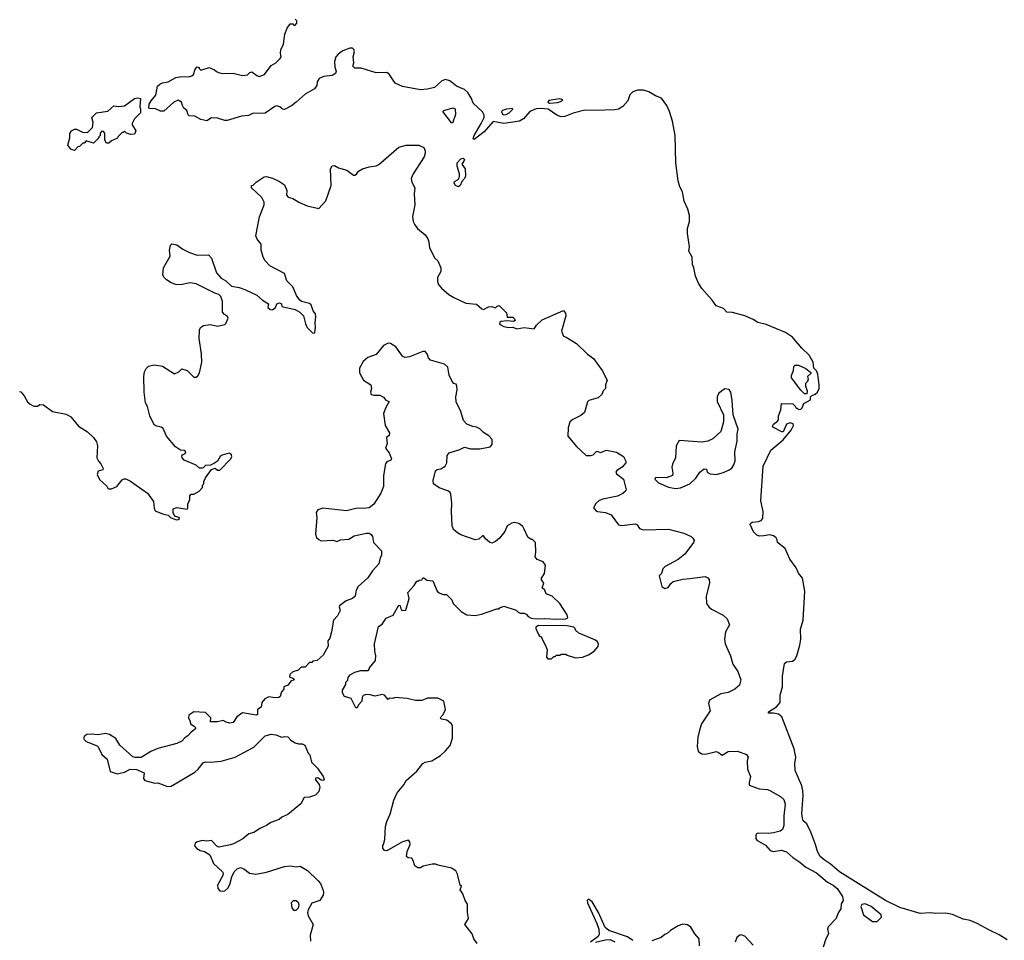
# Model space of a CAD drawing. Extents: x 1980017 to 2252640, y 74400 to 266395.
# Tile 174 of 256: x 2083787 to 2092040, y 223902 to 231615. Entities that reach past the tile are written whole.
import ezdxf

# ---------------------------------------------------------------- set-up
doc = ezdxf.new("R2010")
doc.units = 0

msp = doc.modelspace()

# ---------------------------------------------------------------- linework, layer by layer
at = {"layer": '0CON20XD'}
for points in [[(2092064.7, 223904.7), (2091997.7, 223947.7), (2091915, 223986.2), (2091813.7, 224043.7), (2091755, 224067.1), (2091695, 224079.2), (2091605, 224118.6), (2091547.9, 224127.9), (2091465, 224126.7), (2091422.4, 224132.4), (2091335, 224127.3), (2091165, 224177.3), (2091045, 224234.7), (2090815, 224377.5), (2090659.4, 224475), (2090581.4, 224541.4), (2090530.5, 224575), (2090496.5, 224605), (2090473.1, 224645), (2090458, 224705), (2090417.9, 224807.9), (2090385, 224877.5), (2090355, 224903.3), (2090347.1, 224925), (2090343.3, 224965), (2090353.6, 225115), (2090350.9, 225155), (2090341.5, 225195), (2090286.2, 225323.8), (2090284, 225384), (2090293.6, 225436.4), (2090278.5, 225505), (2090174.5, 225774.5), (2090147.9, 225797.9), (2090104.3, 225804.3), (2090064, 225804), (2090062.5, 225815), (2090131.5, 225858.5), (2090161.9, 225895), (2090160, 225955), (2090180, 226025), (2090182.1, 226115), (2090198.3, 226221.7), (2090215, 226233.8), (2090265, 226240), (2090285, 226255.8), (2090300, 226285), (2090325.4, 226375), (2090333.1, 226425), (2090331.5, 226508.5), (2090352.9, 226585), (2090367.8, 226827.8), (2090349.4, 226935), (2090315, 226978.8), (2090295, 227022), (2090243.5, 227095), (2090203.3, 227185), (2090137.5, 227235), (2090137, 227257), (2090127.5, 227275), (2090105, 227290), (2090075, 227298.8), (2090025, 227291.2), (2089985, 227287.5), (2089965, 227297.5), (2089937.5, 227325), (2089910, 227385), (2089912.5, 227395), (2089927.5, 227405), (2089979.2, 227410.8), (2090000.7, 227419.3), (2090016.7, 227435), (2090020, 227495), (2089998.9, 227585), (2090018.1, 227875), (2090082.8, 228007.2), (2090185, 228093.8), (2090252.5, 228175), (2090273.8, 228215), (2090268.8, 228228.8), (2090246.4, 228236.4), (2090215, 228226.7), (2090185, 228162.5), (2090175, 228162.5), (2090105, 228197.5), (2090097.5, 228205), (2090100, 228215), (2090105, 228226.7), (2090139.3, 228250.7), (2090147, 228263), (2090146.2, 228295), (2090166, 228345), (2090171.7, 228398.3), (2090267, 228397), (2090288.3, 228378.3), (2090295, 228360), (2090305, 228360), (2090315, 228350), (2090335, 228352.5), (2090345, 228362.5), (2090360.5, 228399.5), (2090415, 228431.2), (2090416.2, 228455), (2090425, 228463.8), (2090455, 228476.7), (2090475.5, 228495), (2090487.8, 228525), (2090488.5, 228555), (2090476.3, 228646.3), (2090465, 228672.5), (2090444.3, 228694.3), (2090438.2, 228745), (2090405, 228805.5), (2090341.8, 228861.8), (2090265, 228954.3), (2090205, 228995.5), (2090045, 229061.8), (2089975, 229077.8), (2089935, 229103.8), (2089865, 229132.9), (2089761.7, 229161.7), (2089715, 229165.6), (2089685, 229194.5), (2089625, 229216.9), (2089592.2, 229265), (2089504.2, 229364.2), (2089476.4, 229406.4), (2089451.1, 229465), (2089437.5, 229535), (2089427.3, 229565), (2089424.5, 229625), (2089396.9, 229675), (2089401.2, 229715), (2089384.4, 229825), (2089385.6, 229865), (2089401.1, 229925), (2089402.2, 229975), (2089387.8, 230027.8), (2089355.8, 230094.2), (2089342.6, 230172.6), (2089320.8, 230215), (2089305.8, 230265), (2089287, 230417), (2089280.9, 230645), (2089260, 230765), (2089234.6, 230844.6), (2089212.2, 230895), (2089167.5, 230957.5), (2089115.8, 230975.8), (2089059.7, 231009.7), (2089015, 231024.3), (2088965, 231024.3), (2088925, 231011.2), (2088901.2, 230985), (2088883.6, 230936.4), (2088841.2, 230888.8), (2088805, 230866), (2088775, 230858.8), (2088605, 230852.9), (2088525, 230856.7), (2088425, 230832.9), (2088355, 230804.3), (2088325, 230801.9), (2088288.8, 230815), (2088216.4, 230866.4), (2088155, 230871.4), (2088115, 230868), (2088063.7, 230846.3), (2088009.2, 230785), (2087975, 230764.3), (2087845, 230744), (2087755, 230762.5), (2087680, 230675), (2087595, 230610), (2087587.5, 230617.5), (2087596, 230645), (2087655.9, 230744.1), (2087680, 230795), (2087681.2, 230815), (2087665, 230843.3), (2087586.7, 230915), (2087574.2, 230955), (2087544.5, 231004.5), (2087515, 231030.8), (2087449.5, 231059.5), (2087393.4, 231103.4), (2087355, 231114.3), (2087325, 231104.2), (2087265, 231046.7), (2087205, 231032.7), (2087145, 231027.1), (2086994.7, 231054.7), (2086935, 231084.4), (2086885, 231158.6), (2086865, 231172.2), (2086775, 231169.4), (2086648.3, 231208.3), (2086595, 231210), (2086580, 231225), (2086587.5, 231255), (2086582.5, 231305), (2086592.5, 231345), (2086587.5, 231365), (2086576.4, 231376.4), (2086555, 231377.5), (2086495, 231353.3), (2086455, 231327.5), (2086436.4, 231303.6), (2086426.7, 231265), (2086427, 231217), (2086440, 231185), (2086432.5, 231165), (2086405, 231146.7), (2086335, 231140), (2086297.7, 231122.3), (2086280, 231095), (2086276.7, 231065), (2086256.7, 231035), (2086178.3, 230991.7), (2086103.3, 230925), (2086065, 230893.3), (2086005, 230863.8), (2085990, 230865), (2085966.1, 230886.1), (2085943, 230893), (2085925, 230888.8), (2085845, 230833.3), (2085825, 230828.8), (2085745, 230831.2), (2085703.6, 230813.6), (2085645, 230807.5), (2085525, 230770), (2085505, 230770), (2085445, 230790), (2085395, 230793.3), (2085355, 230767.5), (2085305, 230777.5), (2085255, 230806.7), (2085208.3, 230808.3), (2085198.3, 230818.3), (2085187.5, 230855), (2085162.5, 230875), (2085150, 230895), (2085142.5, 230925), (2085115, 230940), (2085077.5, 230925), (2084995, 230850), (2084968.3, 230848.3), (2084925, 230867.5), (2084875, 230870), (2084870, 230875), (2084873, 230907), (2084887.5, 230935), (2084928.3, 230981.7), (2084943, 231057), (2084960, 231075), (2084983.6, 231086.4), (2085030, 231095), (2085095, 231130), (2085145, 231138), (2085205, 231136.7), (2085230, 231145), (2085242.5, 231155), (2085258.3, 231201.7), (2085275, 231220), (2085290, 231215), (2085290, 231205), (2085305, 231193.3), (2085375, 231213.8), (2085420, 231195), (2085435, 231180), (2085453, 231173), (2085485, 231163.3), (2085575, 231166.7), (2085655, 231146.7), (2085695, 231153.3), (2085715, 231173.3), (2085733, 231177), (2085775, 231146.2), (2085795, 231138.8), (2085837.5, 231155), (2085895, 231232.5), (2085935, 231253.3), (2085970.5, 231289.5), (2085978.8, 231305), (2085973.8, 231335), (2085977, 231363), (2085999.3, 231410.7), (2086010, 231495), (2086030, 231545), (2086055, 231580), (2086075, 231580), (2086085, 231570), (2086095, 231570), (2086110, 231585), (2086110, 231605), (2086095, 231620)], [(2084245, 230520), (2084215, 230530), (2084190, 230565), (2084207.5, 230625), (2084208.3, 230661.7), (2084220, 230685), (2084245, 230697.5), (2084263, 230697), (2084313, 230673), (2084355, 230670), (2084397, 230713), (2084402.5, 230755), (2084392.5, 230795), (2084430, 230835), (2084525, 230850), (2084577, 230893), (2084615, 230886.7), (2084665, 230892.5), (2084750, 230955), (2084775, 230960), (2084800, 230955), (2084792.5, 230885), (2084800, 230865), (2084800, 230835), (2084750, 230785), (2084730, 230745), (2084730, 230735), (2084760, 230685), (2084750, 230655), (2084715, 230652.5), (2084683, 230663), (2084665, 230680), (2084655, 230670), (2084645, 230670), (2084610, 230635), (2084607, 230623), (2084555, 230600), (2084535, 230580), (2084515, 230580), (2084500, 230605), (2084500, 230665), (2084488.3, 230678.3), (2084475, 230680), (2084460, 230665), (2084460, 230645), (2084450, 230635), (2084450, 230625), (2084405, 230580), (2084345, 230600), (2084328.3, 230581.7), (2084315, 230580), (2084288.3, 230551.7), (2084275, 230550), (2084245, 230520)], [(2088226.4, 230916.4), (2088295, 230922.5), (2088327, 230933), (2088340, 230945), (2088315, 230952.5), (2088223.2, 230936.8), (2088212.5, 230925), (2088226.4, 230916.4)], [(2087415, 230747.5), (2087405, 230750.8), (2087334.3, 230845), (2087342.5, 230855), (2087417.7, 230877.7), (2087437.3, 230867.3), (2087439.5, 230819.5), (2087415, 230747.5)], [(2087845, 230816.7), (2087865, 230820), (2087890, 230835), (2087920, 230865), (2087915, 230870), (2087866, 230866), (2087835, 230853.3), (2087826.7, 230845), (2087833.6, 230823.6), (2087845, 230816.7)], [(2083785, 228500), (2083795, 228497.5), (2083825, 228463.3), (2083853.2, 228413.2), (2083875, 228393.3), (2083905, 228377.5), (2083935, 228377.5), (2083955, 228390), (2083985, 228388.8), (2084062.3, 228332.3), (2084175, 228308.8), (2084215, 228286.7), (2084280.3, 228210.3), (2084355, 228162), (2084404.2, 228115), (2084429.3, 228079.3), (2084439.4, 228045), (2084432, 227945), (2084446.9, 227916.9), (2084468, 227895), (2084485.8, 227855), (2084482.5, 227845), (2084445, 227833.3), (2084435.8, 227805), (2084455, 227763.3), (2084516.4, 227706.4), (2084525, 227690), (2084533.6, 227683.6), (2084555, 227683.3), (2084600, 227705), (2084645, 227760), (2084663, 227767), (2084675, 227767.5), (2084715, 227750), (2084857.9, 227647.9), (2084909.1, 227579.1), (2084912.7, 227522.7), (2084921.5, 227501.5), (2084985, 227474), (2085030, 227465), (2085050, 227445), (2085070, 227435), (2085100, 227425), (2085115, 227426.7), (2085127.5, 227435), (2085122.5, 227445), (2085093, 227453), (2085078.3, 227468.3), (2085072.5, 227485), (2085073.6, 227516.4), (2085105, 227526.7), (2085190, 227515), (2085196.7, 227525), (2085196.7, 227555), (2085212.5, 227595), (2085213, 227627), (2085225, 227640), (2085245, 227640), (2085290, 227665), (2085320, 227695), (2085320, 227715), (2085330, 227725), (2085330, 227745), (2085343, 227777), (2085393.6, 227846.4), (2085425, 227857.5), (2085445, 227840), (2085465, 227840), (2085556.2, 227935), (2085566.2, 227955), (2085560, 227975), (2085543.6, 227983.6), (2085485, 227966), (2085467.5, 227955), (2085443.9, 227916.1), (2085420.7, 227899.3), (2085387, 227883), (2085345, 227880), (2085325, 227860), (2085315, 227857.5), (2085295, 227857.5), (2085265, 227883.3), (2085165, 227925.7), (2085147.5, 227945), (2085145, 227960), (2085150, 227970), (2085175, 227980), (2085180, 227995), (2085166.4, 228006.4), (2085135, 228007.5), (2085093.3, 228035), (2085015.9, 228125.9), (2084988.8, 228188.8), (2084971.7, 228201.7), (2084935, 228210), (2084915, 228221.2), (2084876.7, 228295), (2084857.5, 228375), (2084842.5, 228405), (2084830, 228495), (2084826.7, 228625), (2084833.3, 228665), (2084847, 228693), (2084867, 228713), (2084915, 228723.3), (2084985, 228712.5), (2085085, 228647.5), (2085120, 228665), (2085145, 228690), (2085190, 228675), (2085245, 228620), (2085265, 228620), (2085279.3, 228630.7), (2085292.5, 228655), (2085312.5, 228745), (2085311.2, 228815), (2085291.2, 228945), (2085293.3, 229015), (2085302.5, 229035), (2085327, 229053), (2085385, 229060), (2085445, 229047.5), (2085505, 229062.5), (2085515, 229070), (2085533, 229113), (2085529.5, 229129.5), (2085502.5, 229145), (2085487.5, 229165), (2085487, 229253), (2085472.5, 229295), (2085455, 229312.5), (2085422.5, 229325), (2085265, 229403.3), (2085215, 229410), (2085135, 229393.8), (2085095, 229396.2), (2085055, 229411.2), (2085017.5, 229435), (2084997.5, 229455), (2084987.5, 229475), (2084992.5, 229535), (2085047.5, 229635), (2085042.5, 229685), (2085050, 229725), (2085063, 229737), (2085105, 229727.5), (2085155, 229692.5), (2085210, 229665), (2085275, 229643.3), (2085370, 229645), (2085395, 229617.5), (2085435, 229493.3), (2085475, 229450), (2085515.8, 229425.8), (2085561.7, 229381.7), (2085625, 229370), (2085675, 229353.3), (2085775, 229306.2), (2085822.5, 229265), (2085872.5, 229235), (2085867.5, 229205), (2085885, 229186.7), (2085903.9, 229183.9), (2085915, 229188.8), (2085930, 229205), (2085942.5, 229235), (2085965, 229242.5), (2085980, 229235), (2085983, 229213), (2086095, 229186.2), (2086135.9, 229165.9), (2086166, 229135), (2086182.5, 229067.5), (2086197.5, 229035), (2086241.7, 228991.7), (2086255, 228990), (2086260, 228995), (2086267.5, 229035), (2086263.3, 229075), (2086270, 229125), (2086265, 229150), (2086246.4, 229176.4), (2086231.2, 229225), (2086215, 229238), (2086150, 229255), (2086136.1, 229266.1), (2086106.7, 229305), (2086076.1, 229376.1), (2086026.4, 229426.4), (2086007.7, 229487.7), (2085882.7, 229552.7), (2085843.8, 229595), (2085828.8, 229625), (2085811.2, 229685), (2085810, 229735), (2085776, 229775), (2085766.7, 229805), (2085797.7, 229962.3), (2085836.4, 230063.6), (2085836.7, 230085), (2085817.5, 230125), (2085730, 230205), (2085730, 230225), (2085745, 230230), (2085770, 230255), (2085835, 230297.5), (2085855, 230302.5), (2085905, 230286.7), (2085965, 230260), (2086005, 230232.5), (2086026.7, 230185), (2086023.6, 230143.6), (2086037, 230127), (2086075, 230116.7), (2086132.3, 230082.3), (2086196.4, 230056.4), (2086295, 230032.5), (2086353.6, 230096.4), (2086398.8, 230225), (2086393.3, 230365), (2086405, 230390), (2086425, 230392.5), (2086460, 230375), (2086530, 230355), (2086585, 230313.3), (2086595, 230312.5), (2086609.5, 230320.5), (2086627.5, 230345), (2086660, 230365), (2086717, 230383), (2086775, 230390), (2086798.3, 230401.7), (2086965, 230546.7), (2087025, 230563.8), (2087133, 230563), (2087173, 230543), (2087186.7, 230515), (2087186.1, 230496.1), (2087177.1, 230465), (2087083.8, 230325), (2087068.9, 230285), (2087072.9, 230255), (2087098.6, 230205), (2087092.5, 230155), (2087099.4, 230065), (2087079.2, 229965), (2087083.8, 229925), (2087100, 229895), (2087122.5, 229865), (2087185, 229811.2), (2087207.9, 229777.9), (2087217.5, 229755), (2087221.2, 229705), (2087266.4, 229616.4), (2087292.5, 229595), (2087317.5, 229535), (2087317.5, 229505), (2087290, 229455), (2087287.5, 229425), (2087295, 229400), (2087322.5, 229365), (2087385, 229312.5), (2087426.4, 229286.4), (2087525, 229240), (2087615, 229232.5), (2087661.7, 229191.7), (2087675, 229186.7), (2087715, 229210), (2087743, 229213), (2087775, 229200), (2087790, 229215), (2087805, 229220), (2087868.3, 229158.3), (2087871.7, 229121.7), (2087921.7, 229121.7), (2087935, 229110), (2087940, 229095), (2087925, 229087.5), (2087875, 229092.5), (2087823.6, 229086.4), (2087810.7, 229079.3), (2087807.5, 229065), (2087843.6, 229043.6), (2087885, 229036.7), (2087919.3, 229039.3), (2087955, 229023.8), (2088015, 229036), (2088100, 229025), (2088117.5, 229055), (2088165, 229101.2), (2088345, 229177.5), (2088362.5, 229155), (2088363.3, 229135), (2088327.5, 229005), (2088345, 228962.5), (2088366.4, 228956.4), (2088455, 228902), (2088545, 228813.8), (2088597.7, 228777.7), (2088668.8, 228675), (2088710, 228595), (2088697.5, 228555), (2088696.7, 228525), (2088677.5, 228505), (2088667.5, 228475), (2088635, 228446.2), (2088556.7, 228425), (2088546.1, 228413.9), (2088520, 228325), (2088491.7, 228298.3), (2088423.3, 228265), (2088398.8, 228245), (2088383.3, 228195), (2088380, 228125), (2088455, 228038.8), (2088535, 227962.5), (2088575, 227962.5), (2088595, 227970), (2088625, 228000), (2088655, 227990), (2088705, 228007.5), (2088790.5, 227990.5), (2088847.5, 227955), (2088867.5, 227915), (2088866.7, 227903.3), (2088837.5, 227865), (2088791.7, 227838.3), (2088782.5, 227825), (2088790.5, 227810.5), (2088847.5, 227765), (2088870, 227675), (2088865.9, 227664.1), (2088843.3, 227645), (2088797, 227623), (2088675, 227598), (2088645, 227586), (2088615, 227562.5), (2088597.5, 227525), (2088615, 227502.5), (2088630, 227495), (2088696.1, 227486.1), (2088745, 227466.7), (2088805, 227382.5), (2088835, 227376.7), (2088945, 227390), (2088961.7, 227381.7), (2088981.7, 227351.7), (2089015, 227342), (2089225, 227345.6), (2089355, 227314.4), (2089415, 227285.7), (2089430.3, 227270.3), (2089439.2, 227255), (2089435.8, 227235), (2089362.4, 227137.6), (2089305, 227092), (2089197.5, 227035), (2089177.5, 227015), (2089167.5, 226975), (2089147.5, 226955), (2089170, 226865), (2089195, 226849.1), (2089222.3, 226857.7), (2089245, 226890), (2089265, 226906.7), (2089345, 226927.1), (2089404.2, 226934.2), (2089531.2, 226948.8), (2089555, 226940), (2089565.6, 226925.6), (2089570, 226895), (2089540, 226785), (2089543.8, 226725), (2089563.8, 226695), (2089585, 226676.2), (2089683.3, 226625), (2089716.7, 226595), (2089736, 226545), (2089703.2, 226486.8), (2089695.7, 226425), (2089700.8, 226385), (2089744.3, 226285), (2089764.3, 226215), (2089805.8, 226155), (2089832.5, 226085), (2089819.7, 226040.3), (2089781.2, 226005), (2089725, 225978.1), (2089665, 225967.8), (2089568, 225915), (2089560, 225885), (2089573.3, 225825), (2089502.5, 225715), (2089485, 225663.3), (2089471.2, 225605), (2089466.7, 225525), (2089475, 225487.5), (2089491.2, 225471.2), (2089505, 225463.8), (2089535, 225462), (2089625, 225483.3), (2089645, 225476.7), (2089675, 225453.3), (2089725, 225482.5), (2089803.4, 225486.6), (2089877.7, 225457.7), (2089892.5, 225435), (2089883.3, 225405), (2089886.7, 225335), (2089912, 225275), (2089900, 225225), (2089902.7, 225202.7), (2089985, 225171.4), (2090055, 225164.4), (2090075, 225156.7), (2090165, 225106.5), (2090191.5, 225081.5), (2090203.2, 225043.2), (2090192.2, 224945), (2090192.8, 224865), (2090179.4, 224830.6), (2090162.4, 224817.6), (2090105, 224800.9), (2090065, 224795.6), (2089975, 224800), (2089962.5, 224795), (2089956.4, 224783.6), (2089956.7, 224755), (2089965, 224740), (2090038.9, 224698.9), (2090076.2, 224655), (2090105, 224647.1), (2090173.7, 224656.3)], [(2087465, 230214.4), (2087440, 230225), (2087428, 230245), (2087431.9, 230258.1), (2087463.3, 230276.7), (2087472.4, 230297.6), (2087473.1, 230325), (2087455, 230387.5), (2087453.3, 230415), (2087485, 230450), (2087505, 230456), (2087513.8, 230445), (2087513.3, 230435), (2087492.5, 230405), (2087521.2, 230365), (2087522.5, 230305), (2087515.7, 230284.3), (2087491.7, 230258.3), (2087480, 230225), (2087465, 230214.4)], [(2087115, 226910), (2087125, 226910), (2087135, 226920), (2087158.3, 226921.7), (2087165, 226940), (2087175, 226940), (2087198.3, 226918.3), (2087250, 226915), (2087287, 226827), (2087303, 226813), (2087335, 226800), (2087365, 226800), (2087410, 226755), (2087420, 226725), (2087487, 226657), (2087535, 226627.5), (2087605, 226623.8), (2087656.4, 226633.6), (2087785, 226680), (2087805, 226680), (2087811.7, 226688.3), (2087845, 226700), (2087947, 226667), (2087965, 226650), (2087983, 226643), (2088015, 226642.5), (2088033, 226633), (2088047.5, 226615), (2088075, 226601.4), (2088115, 226594.1), (2088185, 226598.7), (2088288.3, 226591.7), (2088364.3, 226595.7), (2088380, 226605), (2088375, 226630), (2088315, 226722.5), (2088250, 226785), (2088200, 226805), (2088187.5, 226835), (2088167.5, 226855), (2088180, 226895), (2088161.2, 226921.2), (2088160, 226935), (2088186.7, 226975), (2088194, 227045), (2088175, 227073.8), (2088125, 227092.5), (2088107.5, 227115), (2088112.5, 227155), (2088110, 227235), (2088085, 227260), (2088075, 227260), (2088045, 227280), (2088016.2, 227346.2), (2088005, 227367.5), (2087970, 227395), (2087935, 227401.2), (2087912.3, 227397.7), (2087872.5, 227375), (2087853.6, 227326.4), (2087807.7, 227272.3), (2087775, 227242.5), (2087745, 227230), (2087725, 227237.5), (2087690, 227265), (2087675, 227290), (2087665, 227290), (2087635, 227262.5), (2087605, 227257.5), (2087485, 227300), (2087456.7, 227315), (2087423.8, 227345), (2087412, 227375), (2087405.8, 227495), (2087408.8, 227565), (2087400.5, 227640.5), (2087394.2, 227654.2), (2087375, 227668), (2087303.2, 227693.2), (2087256.2, 227725), (2087251.2, 227755), (2087273.3, 227835), (2087285, 227847.5), (2087317, 227853), (2087352.5, 227875), (2087366.4, 227903.6), (2087370, 227965), (2087386.7, 227985), (2087477.3, 228012.7), (2087515, 228032.5), (2087565, 228018.8), (2087645, 228020), (2087730, 228035), (2087747.5, 228055), (2087747, 228097), (2087719.3, 228129.3), (2087675, 228157.5), (2087645, 228187.5), (2087615, 228202.5), (2087585, 228206.7), (2087535, 228226.2), (2087507, 228257), (2087483.2, 228333.2), (2087444.5, 228414.5), (2087441.4, 228455), (2087452.9, 228515), (2087452, 228545), (2087445, 228560), (2087425, 228566.2), (2087410.8, 228585), (2087387.7, 228637.7), (2087376.7, 228705), (2087348.7, 228728.7), (2087231.4, 228761.4), (2087212.3, 228782.3), (2087203.3, 228815), (2087185, 228833.8), (2087165, 228835.7), (2087055, 228789.2), (2087015, 228784), (2086995, 228796), (2086940, 228875), (2086895, 228900.8), (2086875, 228904), (2086835, 228886.2), (2086775, 228809.2), (2086705, 228786), (2086665, 228750), (2086635.8, 228695), (2086635.8, 228655), (2086668, 228595), (2086731.2, 228555), (2086736.2, 228525), (2086726.7, 228495), (2086732.5, 228475), (2086755, 228468.8), (2086805, 228470), (2086835, 228452.5), (2086855, 228427.5), (2086882.5, 228415), (2086854.4, 228365.6), (2086837.5, 228315), (2086851.2, 228215), (2086887.5, 228155), (2086885, 228130), (2086862.5, 228115), (2086866.7, 228065), (2086853.8, 228025), (2086882.5, 227985), (2086902.5, 227935), (2086896.4, 227923.6), (2086865, 227910), (2086854.3, 227895), (2086835.8, 227795.8), (2086837.1, 227705), (2086815, 227648.8), (2086755, 227556.2), (2086715, 227526.2), (2086665, 227520), (2086615, 227522), (2086525, 227498.8), (2086327, 227523), (2086285, 227507.5), (2086272.5, 227485), (2086276.7, 227445), (2086266.2, 227305), (2086275, 227277.5), (2086295, 227258.8), (2086315, 227248.8), (2086413.6, 227253.6), (2086445, 227242.5), (2086475, 227257.5), (2086545, 227262.5), (2086590.5, 227289.5), (2086615, 227296.2), (2086695, 227313.3), (2086715, 227312.5), (2086733, 227303), (2086743.3, 227285), (2086752.5, 227235), (2086820, 227165), (2086820, 227125), (2086807.5, 227105), (2086797.5, 227055), (2086742.7, 226997.3), (2086705, 226940), (2086623.8, 226865), (2086606.7, 226835), (2086600, 226785), (2086575, 226766), (2086523.3, 226745), (2086466.7, 226705), (2086463.8, 226695), (2086473.3, 226665), (2086450.7, 226619.3), (2086417, 226583), (2086400.6, 226485), (2086385.8, 226434.2), (2086368.3, 226411.7), (2086372.5, 226365), (2086329.3, 226290.7), (2086280, 226245), (2086245, 226240), (2086235, 226230), (2086215, 226230), (2086178.3, 226191.7), (2086145, 226190), (2086120, 226165), (2086075, 226152.5), (2086051.7, 226128.3), (2086048.3, 226108.3), (2086080, 226095), (2086088.3, 226081.7), (2086063.3, 226076.7), (2086035, 226040), (2086000, 226025), (2086000, 226005), (2085980, 225985), (2085970, 225945), (2085957.5, 225935), (2085925, 225932.5), (2085875, 225941.2), (2085841.2, 225925), (2085816.7, 225895), (2085810, 225855), (2085780, 225835), (2085780, 225795), (2085768.3, 225788.3), (2085655, 225806.7), (2085607.1, 225772.9), (2085575, 225727.5), (2085545, 225722.5), (2085518.3, 225728.3), (2085493, 225743), (2085445, 225732.5), (2085385, 225732.5), (2085390, 225765), (2085345, 225810), (2085245, 225816.2), (2085205, 225787.5), (2085202.5, 225765), (2085216.4, 225736.4), (2085217.5, 225715), (2085250, 225695), (2085260, 225685), (2085260, 225675), (2085223.6, 225646.4), (2085196.4, 225613.6), (2085170.7, 225599.3), (2085145, 225570), (2085105, 225550), (2084945, 225507.5), (2084885, 225482.5), (2084805, 225432.5), (2084755, 225432.5), (2084735, 225440), (2084627, 225537), (2084593, 225593), (2084540, 225625), (2084505, 225633.3), (2084445, 225623.3), (2084385, 225630), (2084350, 225625), (2084332.5, 225615), (2084322.5, 225595), (2084327.5, 225585), (2084345, 225567.5), (2084435, 225532.5), (2084445, 225522.5), (2084475, 225458.8), (2084519.5, 225419.5), (2084545, 225317.5), (2084605, 225297.5), (2084665, 225310), (2084713.6, 225336.4), (2084765, 225332.5), (2084830, 225305), (2084823.6, 225256.4), (2084835, 225241.2), (2084918.3, 225218.3), (2084945, 225220), (2085025, 225190.8), (2085055, 225193.1), (2085255, 225311.2), (2085283.3, 225335), (2085325, 225387.5), (2085345, 225396.7), (2085385, 225393.8), (2085475, 225404), (2085592.5, 225435), (2085750.5, 225519.5), (2085844.2, 225615.8), (2085895, 225630), (2085935, 225622.5), (2085985, 225602.5), (2086005, 225610), (2086035, 225607.5), (2086060, 225580), (2086095, 225556), (2086125, 225547.5), (2086155, 225547.5), (2086176.4, 225536.4), (2086205, 225470), (2086217.5, 225455), (2086233.9, 225393.9), (2086283.3, 225345), (2086330, 225275), (2086337.5, 225245), (2086335, 225240), (2086315, 225242.5), (2086285, 225262.5), (2086265, 225260), (2086267.5, 225245), (2086297.7, 225207.7), (2086303.8, 225185), (2086295, 225147.5), (2086265, 225117.5), (2086215, 225100), (2086171.7, 225098.3), (2086142.5, 225045), (2086035, 224956.7), (2085985, 224933.3), (2085962.5, 224915), (2085890.7, 224889.3), (2085855, 224862.9), (2085805, 224842.5), (2085750, 224805), (2085706.7, 224795), (2085658, 224752), (2085579.5, 224710.5), (2085555, 224700.8), (2085455, 224683.3), (2085440.5, 224690.5), (2085395, 224736.7), (2085355, 224733.3), (2085315, 224738.8), (2085270, 224725), (2085257.5, 224715), (2085253, 224693), (2085271.7, 224671.7), (2085300, 224655), (2085335, 224646.7), (2085379.2, 224619.2), (2085412.5, 224545), (2085487.5, 224475), (2085493, 224463), (2085490, 224445), (2085443.8, 224365), (2085447.5, 224335), (2085465, 224317.5), (2085485, 224312.5), (2085505, 224316.7), (2085531.2, 224338.8), (2085549.5, 224370.5), (2085566, 224435), (2085583.8, 224475), (2085609.3, 224500.7), (2085638.3, 224511.7), (2085665, 224502), (2085713.2, 224463.2), (2085765, 224457.1), (2085855, 224473.1), (2086005, 224520), (2086055, 224525.8), (2086105, 224516.2), (2086137, 224523), (2086198.1, 224488.1), (2086289.3, 224399.3), (2086308.3, 224378.3), (2086328, 224328), (2086334, 224305), (2086330, 224280), (2086302.5, 224235), (2086235.6, 224214.4), (2086205, 224157.5), (2086200, 224135), (2086206.1, 224106.1), (2086246.2, 224035), (2086221.2, 223945), (2086223.3, 223895)], [(2090385, 228480), (2090365, 228480), (2090335, 228510), (2090257.5, 228615), (2090256.7, 228635), (2090273.3, 228675), (2090275, 228710), (2090288.3, 228721.7), (2090315, 228720), (2090375, 228693.8), (2090419.5, 228659.5), (2090418.8, 228651.2), (2090391.2, 228625), (2090396.7, 228603.3), (2090390, 228585), (2090373.6, 228566.4), (2090373.6, 228543.6), (2090386.2, 228505), (2090385, 228480)], [(2089285, 227686.7), (2089325, 227693.8), (2089405, 227726), (2089455, 227773.8), (2089487, 227823), (2089525, 227852.5), (2089545, 227850), (2089550, 227825), (2089575, 227808.8), (2089625, 227804.4), (2089685, 227820), (2089735, 227842.9), (2089755, 227858), (2089774.2, 227885), (2089785, 227920), (2089782, 227995), (2089800, 228085), (2089801.2, 228145), (2089810, 228185), (2089766.7, 228305), (2089760, 228425), (2089747.5, 228495), (2089735, 228517.5), (2089698.3, 228521.7), (2089647.5, 228485), (2089632.5, 228455), (2089632.5, 228415), (2089687.5, 228305), (2089687.5, 228245), (2089662.5, 228165), (2089597.3, 228102.7), (2089555, 228083.8), (2089505, 228076.7), (2089315, 228090), (2089290, 228045), (2089282.5, 227945), (2089258.3, 227891.7), (2089252.5, 227865), (2089262.5, 227815), (2089257.5, 227795), (2089205, 227776.7), (2089115, 227780), (2089110, 227765), (2089140, 227735), (2089225, 227697.5), (2089285, 227686.7)], [(2087620, 223875), (2087593, 223913), (2087580, 223955), (2087517.5, 224035), (2087547.5, 224085), (2087540, 224135), (2087540, 224205), (2087520, 224235), (2087501.7, 224291.7), (2087480, 224325), (2087490, 224355), (2087480, 224365), (2087457.5, 224455), (2087443, 224483), (2087405, 224507.5), (2087295, 224530), (2087275, 224540), (2087245, 224540), (2087168.3, 224521.7), (2087145, 224510), (2087125, 224510), (2087100, 224525), (2087085, 224570), (2087075, 224590), (2087043, 224593), (2087030, 224605), (2087033.8, 224645), (2087060, 224705), (2087057, 224727), (2087045, 224740), (2086995, 224727.1), (2086865, 224650.8), (2086844, 224655), (2086831.2, 224675), (2086830, 224695), (2086837.5, 224705), (2086847, 224747), (2086852.5, 224855), (2086863, 224897), (2086891.7, 224958.3), (2086923.3, 225075), (2086951.7, 225138.3), (2087007.5, 225205), (2087025, 225240), (2087115, 225320), (2087165, 225383.3), (2087185, 225393.8), (2087240, 225405), (2087315, 225450), (2087355, 225488.8), (2087393.8, 225535), (2087413.3, 225595), (2087413.3, 225695), (2087406.2, 225715), (2087367, 225747), (2087323.6, 225753.6), (2087312.5, 225765), (2087335.8, 225794.2), (2087356.2, 225835), (2087343.3, 225905), (2087291.7, 225931.7), (2087205, 225930), (2087185, 225921.2), (2087158.3, 225911.7), (2087105, 225911.2), (2087035, 225927.5), (2086935, 225936.7), (2086915, 225927.5), (2086885, 225930), (2086875, 225920), (2086845, 225956.2), (2086825, 225960), (2086765, 225947.5), (2086725, 225958.8), (2086695, 225960), (2086667, 225953), (2086657.5, 225935), (2086653.3, 225905), (2086626.7, 225875), (2086615, 225850), (2086605, 225850), (2086565, 225927.5), (2086510, 225945), (2086492.5, 225975), (2086493, 225997), (2086520, 226045), (2086520, 226065), (2086538.3, 226081.7), (2086540, 226105), (2086557.5, 226125), (2086595, 226148.8), (2086645, 226162.5), (2086708.3, 226161.7), (2086720, 226175), (2086720, 226185), (2086770, 226245), (2086772.5, 226285), (2086762.5, 226325), (2086760, 226385), (2086795, 226530), (2086825, 226550), (2086859.7, 226600.3), (2086917.5, 226625), (2086965, 226710), (2086977, 226707), (2086978.3, 226688.3), (2086990, 226665), (2087023, 226667), (2087052.5, 226765), (2087040, 226815), (2087092.5, 226875), (2087115, 226910)], [(2088245, 226260), (2088265, 226280), (2088275, 226280), (2088285, 226290), (2088315, 226290), (2088325, 226300), (2088365, 226300), (2088375, 226290), (2088445, 226267.5), (2088505, 226273.3), (2088555, 226293.3), (2088602.5, 226325), (2088636.1, 226363.9), (2088637.5, 226385), (2088627.5, 226405), (2088608.3, 226418.3), (2088473.8, 226473.8), (2088445, 226500), (2088442.5, 226515), (2088432.5, 226525), (2088375.8, 226535.8), (2088135, 226538.9), (2088112.5, 226525), (2088113.3, 226515), (2088134.1, 226464.1), (2088145, 226450), (2088160, 226445), (2088160, 226435), (2088197.5, 226365), (2088207.5, 226335), (2088203, 226273), (2088215, 226260), (2088245, 226260)], [(2090173.7, 224656.3), (2090215, 224642.2), (2090266.9, 224595), (2090326.2, 224556.2), (2090375, 224513.8), (2090466.4, 224466.4), (2090559.3, 224389.3), (2090606.2, 224365), (2090640, 224335), (2090685, 224270), (2090690, 224235), (2090673, 224207), (2090670, 224165), (2090648.3, 224131.7), (2090630, 224085), (2090562.5, 224015), (2090557.5, 223995), (2090567.5, 223955), (2090543.3, 223915), (2090522.5, 223845)], [(2088925, 223901.4), (2088881.7, 223931.7), (2088725, 223982.7), (2088695, 224010), (2088638.2, 224135), (2088585.2, 224225.2), (2088555, 224246.9), (2088544.1, 224235), (2088545.4, 224215), (2088625, 224044), (2088640, 223995), (2088643.1, 223953.1), (2088635.8, 223934.2), (2088570, 223885)], [(2086083, 224153), (2086105, 224153.3), (2086123.3, 224175), (2086130, 224195), (2086123.3, 224215), (2086105, 224232.5), (2086078.3, 224231.7), (2086063.6, 224216.4), (2086067.5, 224175), (2086083, 224153)], [(2090975, 224060), (2091010, 224095), (2091007.5, 224115), (2090925, 224185.7), (2090875, 224208.8), (2090847, 224203), (2090837.5, 224185), (2090860, 224115), (2090935, 224060), (2090975, 224060)], [(2089484, 223855), (2089483.3, 223915), (2089445.7, 223955.7), (2089411.7, 224011.7), (2089385, 224032.5), (2089345, 224036.2), (2089305, 224023.3), (2089242.5, 223985), (2089215, 223957.5), (2089195, 223950), (2089163.3, 223925), (2089085, 223896.6)], [(2089935, 223862.5), (2089865, 223937.5), (2089835, 223947.5), (2089823.9, 223946.1), (2089797.5, 223925), (2089783.3, 223885)], [(2088614.6, 223885.4), (2088697.5, 223905), (2088735, 223907.7), (2088775, 223890)]]:
    msp.add_lwpolyline(points, dxfattribs=at)

doc.saveas('drawing.dxf')
